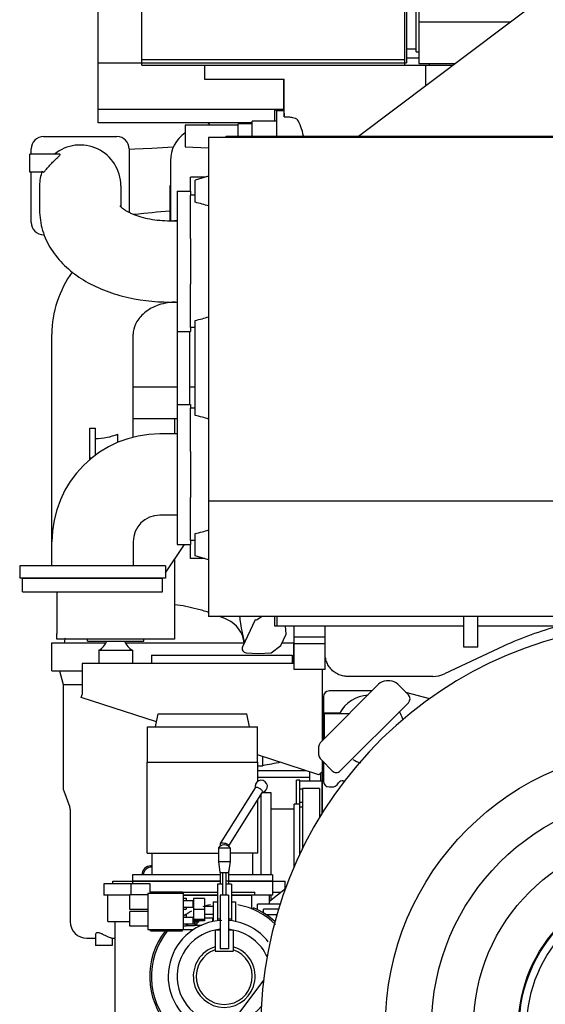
# Model space of a CAD drawing. Header units: millimetres. Extents: x 0 to 1189, y 0 to 841.
# Tile 27 of 85: x 303 to 349, y 602 to 690. Entities that reach past the tile are written whole.
import ezdxf

# ---------------------------------------------------------------- set-up
doc = ezdxf.new("R2010")
doc.units = ezdxf.units.MM
doc.header["$LTSCALE"] = 65.395
for name, color, linetype in [('0006_994800_79_SIMPLE1_X_PBL623', 7, 'CONTINUOUS'), ('0006_994800_80_SIMPLE1_X_PBL622', 7, 'CONTINUOUS'), ('1907_040000_TLKS_KS_V_ABL598', 7, 'CONTINUOUS'), ('1907_041000_TLKS_KS_V_ABL599', 7, 'CONTINUOUS'), ('1907_042000_TLKS_KS_TL_V_ABL630', 7, 'CONTINUOUS'), ('1907_060000_TLKS_KGS_V_ABL606', 7, 'CONTINUOUS'), ('1907_061000_TLKS_KGS_V_ABL607', 7, 'CONTINUOUS'), ('1907_723600_05_SIMPLE1_T1_X_PBL632', 7, 'CONTINUOUS'), ('1907_723600_05_SIMPLE1_X_ABL631', 7, 'CONTINUOUS'), ('1907_724700_06_SIMPLE1_A_ABL635', 7, 'CONTINUOUS'), ('1907_724700_06_SIMPLE1_T1_A_PBL636', 7, 'CONTINUOUS'), ('1907_725700_01_SIMPLE1_T1_X_PBL646', 7, 'CONTINUOUS'), ('1907_725700_01_SIMPLE1_X_ABL645', 7, 'CONTINUOUS'), ('1907_728000_24_SIMPLE1_T1_X_PBL634', 7, 'CONTINUOUS'), ('1907_728000_24_SIMPLE1_X_ABL633', 7, 'CONTINUOUS'), ('1907_731000_02_SIMPLE1_D_ABL699', 7, 'CONTINUOUS'), ('1907_731000_02_SIMPLE1_T1_D_PBL700', 7, 'CONTINUOUS'), ('1907_733000_06_SIMPLE1_A_ABL602', 7, 'CONTINUOUS'), ('1907_733000_06_SIMPLE1_T1_A_PBL610', 7, 'CONTINUOUS'), ('1907_733000_06_SIMPLE1_T2_A_PBL629', 7, 'CONTINUOUS'), ('1907_733000_06_SIMPLE1_T3_A_PBL628', 7, 'CONTINUOUS'), ('1907_733000_06_SIMPLE1_T4_A_PBL603', 7, 'CONTINUOUS'), ('1907_734000_04_SIMPLE1_C_ABL600', 7, 'CONTINUOUS'), ('1907_734000_04_SIMPLE1_T1_C_PBL601', 7, 'CONTINUOUS'), ('1907_765000_04_SIMPLE1_A_ABL614', 7, 'CONTINUOUS'), ('1907_765000_04_SIMPLE1_T1_A_PBL615', 7, 'CONTINUOUS'), ('1907_833000_34_SIMPLE1_D#AF0_ABL617', 7, 'CONTINUOUS'), ('1907_833000_34_SIMPLE1_T1_D_PBL618', 7, 'CONTINUOUS'), ('1907_833000_34_SIMPLE1_T2_D_PBL620', 7, 'CONTINUOUS'), ('1907_833000_34_SIMPLE1_T3_D_PBL702', 7, 'CONTINUOUS'), ('1907_833000_34_SIMPLE1_T4_D_PBL619', 7, 'CONTINUOUS'), ('1907_884500_18_SIMPLE1_A#AF0_ABL621', 7, 'CONTINUOUS'), ('1907_884500_18_SIMPLE1_T1_A_PBL624', 7, 'CONTINUOUS'), ('1907_884500_18_SIMPLE1_T2_A_PBL653', 7, 'CONTINUOUS'), ('1947_000000_TLKS_MARKETING_ABL589', 7, 'CONTINUOUS'), ('1947_030000_TLKS_V_ABL590', 7, 'CONTINUOUS'), ('1947_100000_TLKS_V_ABL591', 7, 'CONTINUOUS'), ('1947_111000_11_SIMPLE1_C_ABL596', 7, 'CONTINUOUS'), ('1947_111000_11_SIMPLE1_T1_C_PBL597', 7, 'CONTINUOUS'), ('1947_111200_08_SIMPLE1_A_ABL604', 7, 'CONTINUOUS'), ('1947_111200_08_SIMPLE1_T6_A_PBL640', 7, 'CONTINUOUS'), ('1947_700000_TLKS_V_ABL625', 7, 'CONTINUOUS'), ('1947_722000_11_SIMPLE1_A_ABL626', 7, 'CONTINUOUS'), ('1947_722000_11_SIMPLE1_T1_A_PBL627', 7, 'CONTINUOUS'), ('1947_800000_TLKS_V_ABL616', 7, 'CONTINUOUS'), ('right_11_VBL588', 7, 'CONTINUOUS')]:
    doc.layers.add(name, color=color, linetype=linetype)

# ---------------------------------------------------------------- blocks, each defined once
blk = doc.blocks.new('1947_111000_11_SIMPLE1_T1_C_PBL597', base_point=(360, 619.625))
at = {"layer": '1947_111000_11_SIMPLE1_T1_C_PBL597', "color": 7, "linetype": 'Continuous'}
for p, q in [((329.5, 631.875), (329.5, 625.535)), ((334.518, 630.553), (329.447, 625.482)), ((335.528, 630.846), (335.225, 630.846)), ((337.18, 629.608), (336.235, 630.553)), ((329.6, 629.45), (329.6, 625.635)), ((333.915, 629.95), (330.1, 629.95)), ((339.081, 629.247), (336.963, 629.826)), ((331.099, 622.82), (337.18, 628.901)), ((329.7, 625.735), (329.7, 628)), ((329.7, 628), (331.066, 628)), ((329.7, 627.926), (331.892, 627.926)), ((329.154, 624.775), (329.154, 624.472)), ((329.447, 623.765), (330.392, 622.82)), ((329.5, 623.712), (329.5, 619.069)), ((329.6, 623.612), (329.6, 621.9)), ((330.82, 621.592), (330.95, 621.758)), ((331.344, 621.95), (331.517, 621.95)), ((330.1, 621.4), (330.426, 621.4))]:
    blk.add_line(p, q, dxfattribs=at)
for centre, radius, start, end in [((335.225, 629.846), 1, 90, 135), ((335.528, 629.846), 1, 45, 90), ((330.1, 629.45), 0.5, 90, 180), ((333.75, 626.5), 3.075, 93.07055, 152.36394), ((336.826, 629.255), 0.5, 315, 45), ((333.75, 626.5), 3.075, 17.76724, 31.4401), ((330.154, 624.775), 1, 135, 180), ((330.154, 624.472), 1, 180, 225), ((333.75, 626.5), 3.075, 240.36956, 254.10848), ((330.745, 623.174), 0.5, 225, 315), ((330.1, 621.9), 0.5, 180, 270), ((330.426, 621.9), 0.5, 270, 322), ((331.344, 621.45), 0.5, 90, 142)]:
    blk.add_arc(centre, radius, start, end, dxfattribs=at)
blk = doc.blocks.new('1947_111000_11_SIMPLE1_C_ABL596', base_point=(360, 619.625))
at = {"layer": '1947_111000_11_SIMPLE1_T1_C_PBL597'}
blk.add_blockref('1947_111000_11_SIMPLE1_T1_C_PBL597', (360, 619.625), dxfattribs=at)
blk = doc.blocks.new('1947_111200_08_SIMPLE1_T6_A_PBL640', base_point=(326.75, 616.644))
at = {"layer": '1947_111200_08_SIMPLE1_T6_A_PBL640', "color": 7, "linetype": 'Continuous'}
for p, q in [((327.2, 619.85), (327.2, 622)), ((327.5, 622), (327.2, 622)), ((327.5, 621.184), (327.5, 622)), ((329.45, 621.9), (327.5, 621.9)), ((329.45, 621.9), (329.45, 618.994)), ((324.05, 613.55), (324.05, 620.724)), ((324.925, 620.875), (324.145, 620.875)), ((324.925, 613.55), (324.925, 620.875)), ((326.99, 619.4), (324.925, 619.4)), ((324.925, 611.288), (324.925, 611.75))]:
    blk.add_line(p, q, dxfattribs=at)
blk = doc.blocks.new('1947_111200_08_SIMPLE1_A_ABL604', base_point=(367.775, 627.812))
at = {"layer": '1947_111200_08_SIMPLE1_T6_A_PBL640'}
blk.add_blockref('1947_111200_08_SIMPLE1_T6_A_PBL640', (326.75, 616.644), dxfattribs=at)
blk = doc.blocks.new('1947_100000_TLKS_V_ABL591', base_point=(360, 608.3375))
at = {"layer": '1947_111000_11_SIMPLE1_C_ABL596'}
blk.add_blockref('1947_111000_11_SIMPLE1_C_ABL596', (360, 619.625), dxfattribs=at)
at = {"layer": '1947_111200_08_SIMPLE1_A_ABL604'}
blk.add_blockref('1947_111200_08_SIMPLE1_A_ABL604', (367.775, 627.8125), dxfattribs=at)
blk = doc.blocks.new('1907_833000_34_SIMPLE1_T1_D_PBL618', base_point=(310.125, 652.756))
at = {"layer": '1907_833000_34_SIMPLE1_T1_D_PBL618', "color": 7, "linetype": 'Continuous'}
for p, q in [((316.55, 671.887), (316.255, 671.875)), ((316.403, 664.625), (316.295, 664.621)), ((316.55, 662), (316.55, 643)), ((317.65, 662), (317.65, 655.5)), ((305.375, 641.1), (305.375, 661.755)), ((312.625, 652.566), (312.625, 661.755)), ((316.55, 655.5), (317.75, 655.5)), ((317.75, 655.5), (317.75, 655.15)), ((308.75, 650.569), (308.75, 653.383)), ((309.25, 650.962), (309.25, 653.383)), ((311.25, 652.111), (311.25, 652.839)), ((316.55, 652.875), (315, 652.875)), ((308.75, 650.73), (308.95, 650.73)), ((317.75, 651.312), (317.75, 647.188)), ((316.55, 645.625), (315, 645.625)), ((312.625, 643.25), (312.625, 641.1)), ((315.5, 640.469), (317.212, 643)), ((316.55, 643), (317.75, 643)), ((317.75, 643.35), (317.75, 643)), ((302.5, 641.1), (302.5, 640.001)), ((315.5, 641.1), (302.5, 641.1)), ((315.5, 641.1), (315.5, 640.001)), ((315.5, 640.001), (302.5, 640.001))]:
    blk.add_line(p, q, dxfattribs=at)
for centre, radius, start, end in [((309, 660.616), 7.238, 268.02131, 270.00081), ((309, 660.616), 7.238, 269.99919, 271.97869), ((315, 643.25), 9.625, 90, 180), ((315, 643.25), 2.375, 90, 180)]:
    blk.add_arc(centre, radius, start, end, dxfattribs=at)
for points, knots in [([(307.187, 667.3), (306.611, 666.498), (305.694, 664.716), (305.375, 662.735), (305.375, 661.755)], [0, 0, 0, 0, 0.501983, 1, 1, 1, 1]), ([(316.295, 664.621), (315.759, 664.599), (314.746, 664.395), (313.525, 663.675), (312.79, 662.744), (312.625, 662.057), (312.625, 661.755)], [0, 0, 0, 0, 0.317311, 0.597586, 0.821077, 1, 1, 1, 1]), ([(309.25, 652.452), (309.605, 652.464), (310.285, 652.537), (310.947, 652.719), (311.25, 652.839)], [0, 0, 0, 0, 0.52102, 1, 1, 1, 1])]:
    blk.add_open_spline(points, degree=3, knots=knots, dxfattribs=at)
blk = doc.blocks.new('1907_833000_34_SIMPLE1_T4_D_PBL619', base_point=(309, 639.4))
at = {"layer": '1907_833000_34_SIMPLE1_T4_D_PBL619', "color": 7, "linetype": 'Continuous'}
for p, q in [((302.75, 638.8), (302.75, 640)), ((302.75, 640), (315.25, 640)), ((315.25, 638.8), (315.25, 640)), ((302.75, 638.8), (315.25, 638.8))]:
    blk.add_line(p, q, dxfattribs=at)
blk = doc.blocks.new('1907_833000_34_SIMPLE1_T2_D_PBL620', base_point=(310.575, 670.848))
at = {"layer": '1907_833000_34_SIMPLE1_T2_D_PBL620', "color": 7, "linetype": 'Continuous'}
for p, q in [((304.625, 679.375), (311.175, 679.375)), ((303.4, 676.2), (303.4, 677.8)), ((306.06, 677.8), (303.4, 677.8)), ((303.525, 677.8), (303.525, 678.275)), ((312.275, 678.275), (312.275, 672.617)), ((316.205, 678.422), (314.281, 678.318)), ((315.95, 677.225), (315.95, 672.1)), ((304.636, 676.2), (303.4, 676.2)), ((303.525, 671.725), (303.525, 676.2)), ((304.275, 675), (304.275, 672.839)), ((311.525, 675), (311.525, 673.119)), ((315.9, 675), (315.9, 671.875)), ((315.95, 675), (315.9, 675)), ((316.55, 674.5), (316.55, 662)), ((316.55, 674.5), (317.75, 674.5)), ((317.75, 674.5), (317.75, 674.15)), ((314.698, 672.655), (315.9, 672.769)), ((315.95, 673.25), (315.9, 673.25)), ((315.9, 671.875), (316.55, 671.875)), ((304.685, 670.625), (304.625, 670.625)), ((317.75, 670.277), (317.75, 666.223)), ((315.9, 664.625), (316.55, 664.625)), ((316.55, 662), (317.75, 662)), ((317.75, 662.35), (317.75, 662))]:
    blk.add_line(p, q, dxfattribs=at)
for points in [[(314.281, 678.318), (313.515, 678.279), (312.779, 678.245), (312.275, 678.223)], [(312.656, 672.449), (312.865, 672.471), (313.568, 672.544), (314.32, 672.618), (314.698, 672.655)]]:
    blk.add_lwpolyline(points, dxfattribs=at)
for centre, radius, start, end in [((318.95, 677.225), 3, 124.52178, 180), ((304.625, 678.275), 1.1, 90, 180), ((307.9, 675), 3.625, 0, 129.38163), ((311.175, 678.275), 1.1, 0, 90), ((307.9, 675), 3.625, 159.1027, 180), ((304.625, 671.725), 1.1, 180, 270), ((316.55, 672.1), 0.6, 180, 200.83327)]:
    blk.add_arc(centre, radius, start, end, dxfattribs=at)
for points, knots in [([(304.636, 676.2), (304.65, 676.2), (304.684, 676.232), (304.738, 676.288), (304.813, 676.379), (304.903, 676.49), (305.008, 676.616), (305.124, 676.749), (305.247, 676.885), (305.375, 677.02), (305.506, 677.153), (305.637, 677.281), (305.765, 677.403), (305.887, 677.516), (305.992, 677.618), (306.064, 677.695), (306.098, 677.747), (306.107, 677.778), (306.088, 677.8), (306.07, 677.8), (306.06, 677.8)], [0, 0, 0, 0, 0.018865, 0.056283, 0.110002, 0.176215, 0.251112, 0.331499, 0.414928, 0.499581, 0.584065, 0.667187, 0.747683, 0.823782, 0.892293, 0.946676, 0.965346, 0.97741, 0.986767, 1, 1, 1, 1]), ([(304.275, 672.839), (304.275, 672.223), (304.461, 670.984), (305.253, 669.287), (306.457, 667.837), (307.976, 666.661), (309.735, 665.753), (312.359, 664.877), (314.479, 664.625), (315.9, 664.625)], [0, 0, 0, 0, 0.117481, 0.234867, 0.352999, 0.47369, 0.598744, 0.728898, 1, 1, 1, 1]), ([(311.445, 673.209), (311.444, 673.21), (311.443, 673.212), (311.445, 673.208), (311.457, 673.192), (311.495, 673.147), (311.569, 673.073), (311.689, 672.972), (311.855, 672.853), (312.067, 672.723), (312.324, 672.589), (312.621, 672.457), (312.954, 672.331), (313.452, 672.174), (314.133, 672.017), (314.999, 671.901), (315.597, 671.875), (315.9, 671.875)], [0, 0, 0, 0, 0.000524, 0.000577, 0.002491, 0.013987, 0.036179, 0.069108, 0.112306, 0.164965, 0.226099, 0.294672, 0.369664, 0.450108, 0.623741, 0.80903, 1, 1, 1, 1])]:
    blk.add_open_spline(points, degree=3, knots=knots, dxfattribs=at)
blk = doc.blocks.new('1907_833000_34_SIMPLE1_T3_D_PBL702', base_point=(322.334, 635.423))
at = {"layer": '1907_833000_34_SIMPLE1_T3_D_PBL702', "color": 7, "linetype": 'Continuous'}
for p, q in [((322.552, 634.253), (322.553, 634.249)), ((322.553, 634.249), (322.553, 634.248))]:
    blk.add_line(p, q, dxfattribs=at)
blk.add_open_spline([(322.115, 636.598), (322.14, 636.39), (322.246, 635.601), (322.399, 634.818), (322.552, 634.253)], degree=3, knots=[0, 0, 0, 0, 0.263952, 1, 1, 1, 1], dxfattribs=at)
blk = doc.blocks.new('1907_833000_34_SIMPLE1_D#AF0_ABL617', base_point=(312.527, 656.661))
at = {"layer": '1907_833000_34_SIMPLE1_T1_D_PBL618'}
blk.add_blockref('1907_833000_34_SIMPLE1_T1_D_PBL618', (310.125, 652.756), dxfattribs=at)
at = {"layer": '1907_833000_34_SIMPLE1_T2_D_PBL620'}
blk.add_blockref('1907_833000_34_SIMPLE1_T2_D_PBL620', (310.575, 670.848), dxfattribs=at)
at = {"layer": '1907_833000_34_SIMPLE1_T3_D_PBL702'}
blk.add_blockref('1907_833000_34_SIMPLE1_T3_D_PBL702', (322.334, 635.423), dxfattribs=at)
at = {"layer": '1907_833000_34_SIMPLE1_T4_D_PBL619'}
blk.add_blockref('1907_833000_34_SIMPLE1_T4_D_PBL619', (309, 639.4), dxfattribs=at)
blk = doc.blocks.new('0006_994800_80_SIMPLE1_X_PBL622', base_point=(305.814, 635.073))
at = {"layer": '0006_994800_80_SIMPLE1_X_PBL622', "color": 7, "linetype": 'Continuous'}
for p in [(305.814, 635.07), (305.815, 635.075)]:
    blk.add_line(p, (305.814, 635.075), dxfattribs=at)
blk = doc.blocks.new('0006_994800_79_SIMPLE1_X_PBL623', base_point=(311.064, 644.401))
at = {"layer": '0006_994800_79_SIMPLE1_X_PBL623', "color": 7, "linetype": 'Continuous'}
for p, q in [((316.315, 654.232), (316.315, 652.875)), ((316.315, 641.674), (316.315, 634.57)), ((305.815, 640.001), (305.815, 640)), ((305.815, 638.8), (305.815, 635.07)), ((305.814, 634.57), (305.814, 635.07)), ((305.815, 635.07), (305.814, 635.07)), ((316.315, 634.57), (305.814, 634.57))]:
    blk.add_line(p, q, dxfattribs=at)
blk = doc.blocks.new('1907_884500_18_SIMPLE1_T1_A_PBL624', base_point=(318.741, 628.687))
at = {"layer": '1907_884500_18_SIMPLE1_T1_A_PBL624', "color": 7, "linetype": 'Continuous'}
for p, q in [((308.565, 634.395), (308.565, 634.57)), ((308.565, 634.395), (313.565, 634.395)), ((313.565, 634.395), (313.565, 634.57)), ((309.565, 633.576), (309.565, 632.395)), ((309.565, 633.576), (312.565, 633.576)), ((312.565, 633.576), (312.565, 632.395)), ((308.065, 632.395), (308.065, 629.627)), ((327, 632.395), (308.065, 632.395)), ((307.982, 629.373), (308.065, 629.627)), ((314.695, 627.192), (307.982, 629.373)), ((329.2, 622.479), (323.711, 624.263)), ((329.5, 622.697), (329.2, 622.479))]:
    blk.add_line(p, q, dxfattribs=at)
for centre, start, end in [((308.85, 634.895), 298.43394, 340.52927), ((313.279, 634.895), 199.47073, 241.56606)]:
    blk.add_arc(centre, 1.5, start, end, dxfattribs=at)
blk = doc.blocks.new('1907_884500_18_SIMPLE1_T2_A_PBL653', base_point=(315.3875, 655.64117))
at = {"layer": '1907_884500_18_SIMPLE1_T2_A_PBL653', "color": 7, "linetype": 'Continuous'}
for p, q in [((316.55, 657.05), (312.625, 657.05)), ((318.15, 657.05), (317.65, 657.05)), ((312.625, 654.23235), (316.55, 654.23235))]:
    blk.add_line(p, q, dxfattribs=at)
blk = doc.blocks.new('1907_884500_18_SIMPLE1_A#AF0_ABL621', base_point=(317.657, 639.765))
at = {"layer": '0006_994800_79_SIMPLE1_X_PBL623'}
blk.add_blockref('0006_994800_79_SIMPLE1_X_PBL623', (311.064, 644.401), dxfattribs=at)
at = {"layer": '0006_994800_80_SIMPLE1_X_PBL622'}
blk.add_blockref('0006_994800_80_SIMPLE1_X_PBL622', (305.814, 635.073), dxfattribs=at)
at = {"layer": '1907_884500_18_SIMPLE1_T1_A_PBL624'}
blk.add_blockref('1907_884500_18_SIMPLE1_T1_A_PBL624', (318.741, 628.687), dxfattribs=at)
at = {"layer": '1907_884500_18_SIMPLE1_T2_A_PBL653'}
blk.add_blockref('1907_884500_18_SIMPLE1_T2_A_PBL653', (315.387, 655.641), dxfattribs=at)
blk = doc.blocks.new('1947_800000_TLKS_V_ABL616', base_point=(316, 651.088))
at = {"layer": '1907_833000_34_SIMPLE1_D#AF0_ABL617'}
blk.add_blockref('1907_833000_34_SIMPLE1_D#AF0_ABL617', (312.527, 656.661), dxfattribs=at)
at = {"layer": '1907_884500_18_SIMPLE1_A#AF0_ABL621'}
blk.add_blockref('1907_884500_18_SIMPLE1_A#AF0_ABL621', (317.657, 639.765), dxfattribs=at)
blk = doc.blocks.new('1947_722000_11_SIMPLE1_T1_A_PBL627', base_point=(324.271, 701.133))
at = {"layer": '1947_722000_11_SIMPLE1_T1_A_PBL627', "color": 7, "linetype": 'Continuous'}
for p, q in [((309.495, 680.59), (309.495, 721.865)), ((309.495, 721.865), (333.803, 721.865)), ((316.196, 721.865), (316.196, 695.237)), ((309.607, 715.059), (310.382, 715.059)), ((310.433, 694.245), (310.433, 715.009)), ((310.433, 714.017), (316.196, 714.017)), ((316.196, 713.985), (334.873, 713.985)), ((310.433, 695.237), (316.196, 695.237)), ((316.196, 695.27), (337.873, 695.27)), ((309.607, 694.195), (310.382, 694.195)), ((309.495, 691.95), (337.873, 691.95)), ((337.021, 691.94), (309.495, 691.94)), ((337.021, 691.94), (337.021, 685.94)), ((337.021, 691.879), (337.873, 691.879)), ((313.396, 691.69), (309.495, 691.69)), ((313.396, 685.74), (313.396, 691.69)), ((336.871, 685.75), (336.871, 691.69)), ((337.021, 691.69), (336.871, 691.69)), ((337.021, 687.215), (337.873, 687.215)), ((337.021, 687.189), (337.873, 687.189)), ((309.495, 685.94), (337.021, 685.94)), ((313.396, 686.24), (336.871, 686.24)), ((313.396, 685.74), (319, 685.74)), ((337.021, 686.39), (338.123, 686.39)), ((339.046, 685.9), (339.046, 685.75)), ((326.055, 681.797), (309.495, 681.797)), ((323.25, 680.59), (309.495, 680.59)), ((319.482, 680.4), (319.322, 680.59))]:
    blk.add_line(p, q, dxfattribs=at)
for centre, radius, start, end in [((309.607, 694.083), 0.112, 89.99993, 180.00007), ((310.382, 694.245), 0.05, 269.99989, 0.00011)]:
    blk.add_arc(centre, radius, start, end, dxfattribs=at)
for centre, major_axis, start_param, end_param in [((309.607, 715.171), (0, 0.113), 1.570796, 3.141593), ((310.382, 715.009), (0, 0.05), -1.570796, 0)]:
    blk.add_ellipse(centre, major_axis=major_axis, ratio=0.99993, start_param=start_param, end_param=end_param, dxfattribs=at)
blk = doc.blocks.new('1947_722000_11_SIMPLE1_A_ABL626', base_point=(324.271, 701.133))
at = {"layer": '1947_722000_11_SIMPLE1_T1_A_PBL627'}
blk.add_blockref('1947_722000_11_SIMPLE1_T1_A_PBL627', (324.271, 701.133), dxfattribs=at)
blk = doc.blocks.new('1947_700000_TLKS_V_ABL625', base_point=(324.271, 701.133))
at = {"layer": '1947_722000_11_SIMPLE1_A_ABL626'}
blk.add_blockref('1947_722000_11_SIMPLE1_A_ABL626', (324.271, 701.133), dxfattribs=at)
blk = doc.blocks.new('1947_030000_TLKS_V_ABL590', base_point=(358, 608.337))
at = {"layer": '1947_100000_TLKS_V_ABL591'}
blk.add_blockref('1947_100000_TLKS_V_ABL591', (360, 608.337), dxfattribs=at)
at = {"layer": '1947_700000_TLKS_V_ABL625'}
blk.add_blockref('1947_700000_TLKS_V_ABL625', (324.271, 701.133), dxfattribs=at)
at = {"layer": '1947_800000_TLKS_V_ABL616'}
blk.add_blockref('1947_800000_TLKS_V_ABL616', (316, 651.088), dxfattribs=at)
blk = doc.blocks.new('1907_734000_04_SIMPLE1_T1_C_PBL601', base_point=(360, 592.713))
at = {"layer": '1907_734000_04_SIMPLE1_T1_C_PBL601', "color": 7, "linetype": 'Continuous'}
for p, q in [((332.635, 576.674), (331.711, 574)), ((388.289, 574), (387.365, 576.674)), ((331.711, 574), (331.193, 572.5)), ((335.146, 574), (331.711, 574)), ((388.289, 574), (384.854, 574)), ((388.807, 572.5), (388.289, 574)), ((331.193, 572.5), (336.818, 572.5)), ((383.182, 572.5), (388.807, 572.5))]:
    blk.add_line(p, q, dxfattribs=at)
for radius in [12.926, 12.25]:
    blk.add_circle((360, 600), radius, dxfattribs=at)
for start, end in [(83.99375, 96.00625), (177.42235, 276.00625), (357.42235, 2.57765)]:
    blk.add_arc((360, 600), 12.993, start, end, dxfattribs=at)
blk = doc.blocks.new('1907_734000_04_SIMPLE1_C_ABL600', base_point=(360, 592.713))
at = {"layer": '1907_734000_04_SIMPLE1_T1_C_PBL601'}
blk.add_blockref('1907_734000_04_SIMPLE1_T1_C_PBL601', (360, 592.713), dxfattribs=at)
blk = doc.blocks.new('1907_733000_06_SIMPLE1_T4_A_PBL603', base_point=(314.5, 595.883))
at = {"layer": '1907_733000_06_SIMPLE1_T4_A_PBL603', "color": 7, "linetype": 'Continuous'}
for p, q in [((313.375, 597.945), (313.375, 597.938)), ((315.625, 597.938), (313.375, 597.938)), ((313.375, 597.938), (313.45, 597.658)), ((315.625, 597.938), (315.55, 597.658)), ((315.625, 597.945), (315.625, 597.938)), ((315.55, 597.658), (313.45, 597.658)), ((313.45, 597.658), (313.45, 596.337)), ((315.55, 597.658), (315.55, 596.337)), ((315.75, 596.337), (313.25, 596.337)), ((313.25, 596.337), (313.25, 596.048)), ((315.75, 596.337), (315.75, 596.048)), ((312.059, 595.243), (311.757, 595.155)), ((313.079, 595.767), (312.059, 595.243)), ((316.941, 595.243), (312.059, 595.243)), ((313.25, 596.048), (313.079, 595.767)), ((315.921, 595.767), (313.079, 595.767)), ((315.75, 596.048), (313.25, 596.048)), ((315.75, 596.048), (315.921, 595.767)), ((315.921, 595.767), (316.941, 595.243)), ((317.243, 595.155), (316.941, 595.243)), ((318.85, 595.155), (310.15, 595.155)), ((318.85, 593.82), (310.15, 593.82))]:
    blk.add_line(p, q, dxfattribs=at)
for centre, start, end in [((310.15, 594.487), 90, 270), ((318.85, 594.487), 270, 90)]:
    blk.add_arc(centre, 0.667, start, end, dxfattribs=at)
blk = doc.blocks.new('1907_733000_06_SIMPLE1_T1_A_PBL610', base_point=(319.795, 609.597))
at = {"layer": '1907_733000_06_SIMPLE1_T1_A_PBL610', "color": 7, "linetype": 'Continuous'}
for p, q in [((327.74, 621.184), (327.49, 621.184)), ((327.49, 615.382), (327.49, 621.184)), ((329.24, 621.25), (327.74, 621.25)), ((327.74, 621.25), (327.74, 615.884)), ((329.24, 621.25), (329.24, 618.638)), ((327.49, 619.85), (326.99, 619.85)), ((326.99, 614.261), (326.99, 619.85)), ((327.74, 620), (327.49, 620)), ((327.74, 619.6), (327.49, 619.6)), ((326.208, 612.296), (324.787, 611.18)), ((310.35, 609.4), (310.35, 611.75)), ((317.088, 611.75), (320.15, 611.75)), ((321.4, 611.75), (323.223, 611.75)), ((323.223, 610.494), (323.223, 611.75)), ((324.787, 610.93), (324.787, 611.18)), ((324.8, 611.19), (324.8, 611.75)), ((323.352, 610.436), (323.352, 610.62)), ((325.726, 610.93), (323.728, 610.93)), ((323.728, 610.446), (323.728, 610.93)), ((325.602, 610.5), (324.24, 610.5)), ((324.24, 610.161), (324.24, 610.5)), ((310.35, 609.4), (312.318, 609.4)), ((311, 609.4), (311, 598.07)), ((325.46, 610), (324.488, 610)), ((319.054, 598.07), (311, 598.07)), ((311.05, 598.07), (311.05, 597.945)), ((317.95, 597.945), (311.05, 597.945)), ((317.95, 598.07), (317.95, 597.945)), ((324.084, 598.07), (322.446, 598.07))]:
    blk.add_line(p, q, dxfattribs=at)
for start, end in [(47.05348, 66.96273), (142.1894, 299.89272)]:
    blk.add_arc((320.75, 604.5), 6.65, start, end, dxfattribs=at)
blk = doc.blocks.new('1907_733000_06_SIMPLE1_T3_A_PBL628', base_point=(318.103, 619.837))
at = {"layer": '1907_733000_06_SIMPLE1_T3_A_PBL628', "color": 7, "linetype": 'Continuous'}
for p, q in [((314.603, 626.756), (314.85, 627.925)), ((314.85, 627.925), (322.77, 627.925)), ((323.017, 626.756), (322.77, 627.925)), ((313.909, 623.594), (313.909, 626.756)), ((313.909, 626.756), (323.711, 626.756)), ((323.711, 623.594), (323.711, 626.756)), ((313.86, 615.5), (313.86, 623.594)), ((313.86, 623.594), (323.76, 623.594)), ((323.76, 621.894), (323.76, 623.594)), ((323.76, 615.5), (323.76, 620.264)), ((313.86, 615.5), (320.225, 615.5)), ((314.31, 613.55), (314.31, 615.5)), ((323.76, 615.5), (321.275, 615.5)), ((323.31, 613.55), (323.31, 615.5)), ((310.81, 612.75), (310.81, 613)), ((310.81, 613), (320.405, 613)), ((312.56, 613), (312.56, 612.75)), ((312.572, 613.55), (312.572, 613.02)), ((320.405, 613.55), (312.572, 613.55)), ((312.572, 613.02), (320.405, 613.02)), ((312.605, 613.02), (312.605, 613)), ((320.9, 613.02), (325.047, 613.02)), ((325.047, 613.55), (321.155, 613.55)), ((321.155, 613), (326.195, 613)), ((325.015, 613.02), (325.015, 613)), ((325.047, 613.55), (325.047, 613.02)), ((325.06, 613), (325.06, 611.75)), ((326.195, 612.286), (326.195, 613)), ((310.01, 612.75), (310.01, 611.75)), ((314.137, 612.75), (310.01, 612.75)), ((312.449, 611.781), (312.449, 612.75)), ((314.137, 612), (314.137, 612.75)), ((317.018, 612), (320.15, 612)), ((321.4, 612), (323.483, 612)), ((323.483, 611.75), (323.483, 612)), ((325.06, 612), (325.831, 612)), ((312.318, 611.75), (310.01, 611.75)), ((320.15, 611.75), (317.088, 611.75)), ((325.06, 611.75), (321.4, 611.75))]:
    blk.add_line(p, q, dxfattribs=at)
blk = doc.blocks.new('1907_733000_06_SIMPLE1_T2_A_PBL629', base_point=(319.784, 610.216))
at = {"layer": '1907_733000_06_SIMPLE1_T2_A_PBL629', "color": 7, "linetype": 'Continuous'}
for p, q in [((320.414, 616.361), (323.543, 621.326)), ((321.155, 616.13), (324.177, 620.926)), ((324.177, 620.926), (324.185, 620.954)), ((320.405, 616.331), (320.414, 616.361)), ((320.405, 616.132), (320.405, 616.331)), ((320.225, 615.953), (320.225, 614.747)), ((320.225, 615.953), (321.275, 615.953)), ((320.776, 616.227), (320.724, 616.227)), ((321.155, 616.085), (321.155, 616.147)), ((321.275, 615.953), (321.275, 614.747)), ((320.225, 614.747), (321.275, 614.747)), ((320.225, 614.747), (320.371, 613.75)), ((321.275, 614.747), (321.129, 613.75)), ((320.371, 613.75), (321.129, 613.75)), ((320.405, 612.715), (320.405, 613.75)), ((320.6, 613.75), (320.6, 611.75)), ((320.9, 613.75), (320.9, 611.75)), ((321.155, 612.715), (321.155, 613.927)), ((313.929, 611.93), (313.929, 608.68)), ((313.929, 611.93), (317.088, 611.93)), ((314.172, 611.93), (314.172, 612.03)), ((314.172, 612.03), (317.018, 612.03)), ((317.018, 611.93), (317.018, 612.03)), ((317.088, 611.93), (317.088, 608.68)), ((320.15, 612.715), (320.15, 609.464)), ((320.6, 612.715), (320.15, 612.715)), ((321.4, 612.715), (320.9, 612.715)), ((321.4, 612.715), (321.4, 609.458)), ((312.318, 610.479), (312.318, 611.781)), ((313.929, 611.781), (312.318, 611.781)), ((317.088, 611.483), (317.338, 611.483)), ((317.088, 611.28), (318, 611.28)), ((317.338, 611.483), (317.338, 611.28)), ((317.951, 611.28), (317.951, 610.68)), ((319, 611.455), (318, 611.455)), ((318, 611.455), (318, 609.448)), ((319, 611.455), (319, 609.448)), ((319.75, 611.15), (320.15, 611.15)), ((319.75, 611.15), (319.75, 609.399)), ((320.375, 611.75), (320.375, 606.971)), ((321.125, 611.75), (320.375, 611.75)), ((321.125, 611.75), (321.125, 606.971)), ((321.4, 611.15), (321.75, 611.15)), ((321.75, 611.15), (321.75, 609.399)), ((313.929, 610.479), (312.318, 610.479)), ((313.929, 610.281), (312.318, 610.281)), ((312.318, 608.979), (312.318, 610.281)), ((317.088, 610.68), (318, 610.68)), ((317.088, 610.504), (317.338, 610.504)), ((317.338, 610.68), (317.338, 610.504)), ((319, 610.469), (318, 610.469)), ((319, 610.75), (319.75, 610.75)), ((317.088, 609.984), (317.338, 609.984)), ((317.088, 609.78), (318, 609.78)), ((317.338, 609.984), (317.338, 609.78)), ((317.951, 609.78), (317.951, 609.18)), ((319, 609.573), (318, 609.573)), ((319, 609.448), (318, 609.448)), ((318.042, 609.33), (318.042, 609.448)), ((318.475, 609.33), (318.042, 609.33)), ((318.103, 609.33), (318.103, 609.18)), ((318.348, 609.18), (318.348, 609.33)), ((318.475, 609.33), (318.475, 609.448)), ((319, 610.05), (319.75, 610.05)), ((319, 609.73), (319.741, 609.73)), ((319.741, 609.397), (319.741, 609.73)), ((320.375, 609.589), (320.15, 609.589)), ((321.4, 609.589), (321.125, 609.589)), ((313.929, 608.979), (312.318, 608.979)), ((313.929, 608.68), (318.006, 608.68)), ((314.172, 608.57), (314.172, 608.68)), ((314.172, 608.57), (317.018, 608.57)), ((317.018, 608.57), (317.018, 608.68)), ((317.088, 609.18), (318.348, 609.18)), ((317.088, 609.004), (317.338, 609.004)), ((317.338, 609.18), (317.338, 609.004)), ((317.338, 609.03), (318.092, 609.03)), ((317.493, 609.03), (317.493, 609.18)), ((318.092, 609.08), (318.744, 609.08)), ((318.092, 609.08), (318.092, 609.03)), ((319.95, 608.644), (320.375, 608.644)), ((319.95, 608.644), (319.95, 606.744)), ((321.125, 608.644), (321.55, 608.644)), ((321.55, 608.644), (321.55, 606.744)), ((319.95, 606.744), (321.55, 606.744)), ((321.125, 606.971), (320.375, 606.971)), ((324.277, 604.195), (320.739, 599.5))]:
    blk.add_line(p, q, dxfattribs=at)
for centre, radius, start, end in [((324.058, 621.44), 0.545, 281.55736, 179.99999), ((324.06, 621.44), 0.547, 180.02708, 194.209), ((320.724, 615.635), 0.592, 90, 147.45861), ((320.776, 615.635), 0.592, 32.54139, 90), ((320.75, 604.5), 6.5, 116.64755, 123.58758), ((320.75, 604.5), 6.5, 100.79769, 107.1185), ((320.75, 604.5), 6.5, 45.20996, 79.20231), ((320.75, 604.5), 5, 92.44513, 311.29714), ((320.75, 604.5), 5, 38.2555, 84.51347), ((320.75, 604.5), 6.5, 142.02492, 302.08414), ((320.75, 604.5), 4.208, 100.98498, 278.47985), ((320.75, 604.5), 4.208, 95.11501, 98.99193), ((320.75, 604.5), 4.208, 80.97698, 84.87648), ((320.75, 604.5), 4.208, 24.38103, 79.02334), ((320.75, 604.5), 2.76, 106.85054, 73.14946), ((320.75, 604.5), 2.5, 108.66292, 71.33708), ((320.75, 604.5), 4.25, 277.90156, 320.63042)]:
    blk.add_arc(centre, radius, start, end, dxfattribs=at)
for points, knots in [([(324.185, 620.954), (324.185, 620.977), (324.161, 621.032), (324.098, 621.107), (324.007, 621.186), (323.898, 621.259), (323.782, 621.316), (323.673, 621.354), (323.566, 621.363), (323.543, 621.326)], [0, 0, 0, 0, 0.085431, 0.210466, 0.366179, 0.535675, 0.699346, 0.838689, 1, 1, 1, 1]), ([(320.414, 616.361), (320.424, 616.378), (320.47, 616.405), (320.595, 616.423), (320.704, 616.408), (320.78, 616.389)], [0, 0, 0, 0, 0.158027, 0.384711, 1, 1, 1, 1]), ([(320.78, 616.389), (320.872, 616.366), (320.998, 616.319), (321.121, 616.227), (321.155, 616.171), (321.155, 616.147)], [0, 0, 0, 0, 0.612495, 0.844913, 1, 1, 1, 1])]:
    blk.add_open_spline(points, degree=3, knots=knots, dxfattribs=at)
blk = doc.blocks.new('1907_733000_06_SIMPLE1_A_ABL602', base_point=(319.625, 610.873))
at = {"layer": '1907_733000_06_SIMPLE1_T1_A_PBL610'}
blk.add_blockref('1907_733000_06_SIMPLE1_T1_A_PBL610', (319.795, 609.597), dxfattribs=at)
at = {"layer": '1907_733000_06_SIMPLE1_T2_A_PBL629'}
blk.add_blockref('1907_733000_06_SIMPLE1_T2_A_PBL629', (319.784, 610.216), dxfattribs=at)
at = {"layer": '1907_733000_06_SIMPLE1_T3_A_PBL628'}
blk.add_blockref('1907_733000_06_SIMPLE1_T3_A_PBL628', (318.103, 619.837), dxfattribs=at)
at = {"layer": '1907_733000_06_SIMPLE1_T4_A_PBL603'}
blk.add_blockref('1907_733000_06_SIMPLE1_T4_A_PBL603', (314.5, 595.883), dxfattribs=at)
blk = doc.blocks.new('1907_731000_02_SIMPLE1_T1_D_PBL700', base_point=(360, 605.444))
at = {"layer": '1907_731000_02_SIMPLE1_T1_D_PBL700', "color": 7, "linetype": 'Continuous'}
for radius in [24.875, 20.75, 17, 13]:
    blk.add_circle((360, 600), radius, dxfattribs=at)
blk.add_arc((360, 600), 35.975, 96.2214, 83.7786, dxfattribs=at)
blk = doc.blocks.new('1907_731000_02_SIMPLE1_D_ABL699', base_point=(360, 605.444))
at = {"layer": '1907_731000_02_SIMPLE1_T1_D_PBL700'}
blk.add_blockref('1907_731000_02_SIMPLE1_T1_D_PBL700', (360, 605.444), dxfattribs=at)
blk = doc.blocks.new('1907_041000_TLKS_KS_V_ABL599', base_point=(349.408, 604.132))
at = {"layer": '1907_731000_02_SIMPLE1_D_ABL699'}
blk.add_blockref('1907_731000_02_SIMPLE1_D_ABL699', (360, 605.444), dxfattribs=at)
at = {"layer": '1907_733000_06_SIMPLE1_A_ABL602'}
blk.add_blockref('1907_733000_06_SIMPLE1_A_ABL602', (319.625, 610.873), dxfattribs=at)
at = {"layer": '1907_734000_04_SIMPLE1_C_ABL600'}
blk.add_blockref('1907_734000_04_SIMPLE1_C_ABL600', (360, 592.713), dxfattribs=at)
blk = doc.blocks.new('1907_723600_05_SIMPLE1_T1_X_PBL632', base_point=(349.951, 658.5))
at = {"layer": '1907_723600_05_SIMPLE1_T1_X_PBL632', "color": 7, "linetype": 'Continuous'}
for p, q in [((319, 685.75), (319, 684.5)), ((319, 685.75), (338.72, 685.75)), ((319, 684.5), (326.099, 684.5)), ((326.055, 681.75), (326.055, 684.5)), ((326.099, 681.151), (326.099, 684.5)), ((325.222, 681.75), (325.222, 680.746)), ((325.222, 681.75), (326.061, 681.75)), ((325.45, 679.4), (325.45, 681.75)), ((325.45, 681.712), (326.066, 681.712)), ((326.061, 681.75), (326.066, 681.712)), ((326.066, 681.712), (326.097, 681.213)), ((317.25, 680.4), (317.25, 678.45)), ((322, 680.4), (317.25, 680.4)), ((323.25, 680.5), (323.25, 680.746)), ((325.45, 680.746), (323.25, 680.746)), ((317.25, 678.45), (319.35, 678.372)), ((381.1, 665.65), (382.651, 665.65)), ((382.651, 664.048), (382.651, 665.65)), ((382.651, 660.65), (382.651, 662.252)), ((381.1, 660.65), (382.651, 660.65)), ((325.222, 636.6), (325.222, 635.75)), ((325.45, 636.6), (325.45, 635.75)), ((342.125, 633.85), (342.125, 636.6)), ((343.375, 633.85), (343.375, 636.6)), ((374.25, 636.6), (374.25, 635.75)), ((325.222, 635.75), (342.125, 635.75)), ((327, 631.875), (327, 635.75)), ((329.75, 631.875), (329.75, 635.75)), ((343.375, 635.75), (374.25, 635.75)), ((329.75, 634.75), (327, 634.75)), ((329.75, 634.15), (327, 634.15)), ((345.671, 633.939), (340.407, 631.484)), ((343.375, 633.85), (342.125, 633.85)), ((329.75, 631.875), (327, 631.875)), ((339.35, 631.25), (331.75, 631.25))]:
    blk.add_line(p, q, dxfattribs=at)
for centre, radius, start, end in [((381.45, 663.15), 1.5, 256.48976, 103.51024), ((358.35, 606.75), 30, 104.83511, 115), ((339.35, 633.75), 2.5, 270, 295)]:
    blk.add_arc(centre, radius, start, end, dxfattribs=at)
for centre, ratio, start_param, end_param in [((326.095, 677.477), 0.005393, -0.201358, -0.087266), ((326.75, 677.477), 0.333334, -1.031637, -0.442195)]:
    blk.add_ellipse(centre, major_axis=(0, 3.75), ratio=ratio, start_param=start_param, end_param=end_param, dxfattribs=at)
for points, knots in [([(326.099, 681.151), (326.23, 681.151), (326.481, 681.143), (326.884, 681.099), (327.19, 681.002), (327.285, 680.866)], [0, 0, 0, 0, 0.316045, 0.600694, 1, 1, 1, 1]), ([(331.75, 631.25), (331.601, 631.25), (331.302, 631.283), (330.876, 631.432), (330.492, 631.672), (330.172, 631.992), (329.932, 632.376), (329.783, 632.802), (329.75, 633.101), (329.75, 633.25)], [0, 0, 0, 0, 0.1425, 0.285306, 0.428485, 0.571627, 0.71482, 0.857517, 1, 1, 1, 1])]:
    blk.add_open_spline(points, degree=3, knots=knots, dxfattribs=at)
blk = doc.blocks.new('1907_723600_05_SIMPLE1_X_ABL631', base_point=(349.951, 658.5))
at = {"layer": '1907_723600_05_SIMPLE1_T1_X_PBL632'}
blk.add_blockref('1907_723600_05_SIMPLE1_T1_X_PBL632', (349.951, 658.5), dxfattribs=at)
blk = doc.blocks.new('1907_728000_24_SIMPLE1_T1_X_PBL634', base_point=(349.425, 661.075))
at = {"layer": '1907_728000_24_SIMPLE1_T1_X_PBL634', "color": 7, "linetype": 'Continuous'}
for p, q in [((322, 679.4), (322, 680.5)), ((323.25, 680.5), (322, 680.5)), ((323.25, 679.4), (323.25, 680.5)), ((317.75, 674.5), (317.75, 675.75)), ((319.014, 675.75), (317.75, 675.75)), ((319.35, 675.85), (318.15, 675.492)), ((318.15, 673.518), (318.15, 675.492)), ((379.65, 674.633), (381.1, 673.271)), ((317.75, 670.277), (317.75, 674.15)), ((318.15, 674.15), (317.75, 674.15)), ((381.1, 673.271), (381.1, 656.75)), ((317.75, 662.35), (317.75, 666.223)), ((318.15, 654.518), (318.15, 662.982)), ((318.15, 662.35), (317.75, 662.35)), ((317.75, 651.312), (317.75, 655.15)), ((318.15, 655.15), (317.75, 655.15)), ((381.1, 650), (381.1, 644.229)), ((317.75, 643.35), (317.75, 647.188)), ((318.15, 642.008), (318.15, 643.982)), ((379.65, 642.867), (381.1, 644.229)), ((318.15, 643.35), (317.75, 643.35)), ((317.75, 641.75), (317.75, 643)), ((319.013, 641.75), (317.75, 641.75)), ((319.35, 641.65), (318.15, 642.008))]:
    blk.add_line(p, q, dxfattribs=at)
for centre, start_param, end_param in [((311.985, 671.15), 0.74704, 0.909768), ((311.985, 665.35), -0.909778, -0.747055), ((311.986, 652.15), 0.74708, 0.909802), ((311.986, 646.35), -0.909811, -0.747095)]:
    blk.add_ellipse(centre, major_axis=(10.041, 0), ratio=0.298767, start_param=start_param, end_param=end_param, dxfattribs=at)
blk = doc.blocks.new('1907_728000_24_SIMPLE1_X_ABL633', base_point=(349.425, 661.075))
at = {"layer": '1907_728000_24_SIMPLE1_T1_X_PBL634'}
blk.add_blockref('1907_728000_24_SIMPLE1_T1_X_PBL634', (349.425, 661.075), dxfattribs=at)
blk = doc.blocks.new('1907_724700_06_SIMPLE1_T1_A_PBL636', base_point=(351.2, 675.488))
at = {"layer": '1907_724700_06_SIMPLE1_T1_A_PBL636', "color": 7, "linetype": 'Continuous'}
for p, q in [((363.15, 707.692), (363.15, 697.45)), ((363.15, 707.692), (382.35, 707.692)), ((382.35, 707.692), (382.35, 691.3)), ((362.45, 700.906), (362.45, 707.093)), ((383.05, 700.906), (383.05, 707.093)), ((382.35, 701.265), (363.15, 701.265)), ((332.72, 679.4), (356.67, 697.45)), ((356.67, 697.45), (363.15, 697.45)), ((378.475, 691.3), (378.475, 682.4)), ((382.35, 691.3), (378.475, 691.3)), ((338.72, 683.922), (338.72, 685.75)), ((338.72, 685.75), (341.146, 685.75)), ((377.05, 679.4), (377.05, 682.4)), ((378.475, 682.4), (377.05, 682.4)), ((319.35, 679.3), (319.35, 636.6)), ((379.65, 679.3), (319.35, 679.3)), ((320.925, 679.3), (320.925, 679.4)), ((320.925, 679.4), (378.325, 679.4)), ((378.325, 679.3), (378.325, 679.4)), ((379.65, 679.3), (379.65, 636.6)), ((379.94, 657.5), (379.94, 658.748)), ((382.44, 656.75), (380.69, 656.75)), ((382.44, 650), (382.44, 656.75)), ((379.65, 650), (382.44, 650)), ((379.65, 646.875), (319.35, 646.875)), ((379.65, 636.6), (319.35, 636.6))]:
    blk.add_line(p, q, dxfattribs=at)
for centre, start, end in [((379.19, 658.748), 0, 52.16908), ((380.69, 657.5), 180, 270)]:
    blk.add_arc(centre, 0.75, start, end, dxfattribs=at)
for points, knots in [([(362.45, 707.093), (362.45, 707.572), (362.589, 708.55), (363.196, 709.939), (364.17, 711.207), (365.95, 712.719), (368.853, 714.031), (372.75, 714.556), (376.647, 714.031), (379.55, 712.719), (381.33, 711.207), (382.304, 709.939), (382.911, 708.55), (383.05, 707.572), (383.05, 707.093)], [0, 0, 0, 0, 0.051728, 0.105334, 0.162249, 0.223216, 0.356476, 0.5, 0.643524, 0.776784, 0.837751, 0.894666, 0.948272, 1, 1, 1, 1]), ([(369.011, 707.692), (369.613, 707.858), (372.076, 708.353), (374.672, 708.193), (376.489, 707.692)], [0, 0, 0, 0, 0.248954, 1, 1, 1, 1]), ([(362.45, 700.906), (362.45, 701.357), (362.573, 702.279), (362.925, 703.137), (363.15, 703.545)], [0, 0, 0, 0, 0.491985, 1, 1, 1, 1]), ([(382.35, 703.545), (382.575, 703.137), (382.927, 702.279), (383.05, 701.357), (383.05, 700.906)], [0, 0, 0, 0, 0.508015, 1, 1, 1, 1]), ([(363.15, 698.267), (362.925, 698.675), (362.573, 699.533), (362.45, 700.455), (362.45, 700.906)], [0, 0, 0, 0, 0.508015, 1, 1, 1, 1]), ([(383.05, 700.906), (383.05, 700.455), (382.927, 699.533), (382.575, 698.675), (382.35, 698.267)], [0, 0, 0, 0, 0.491985, 1, 1, 1, 1])]:
    blk.add_open_spline(points, degree=3, knots=knots, dxfattribs=at)
blk = doc.blocks.new('1907_724700_06_SIMPLE1_A_ABL635', base_point=(351.2, 675.488))
at = {"layer": '1907_724700_06_SIMPLE1_T1_A_PBL636'}
blk.add_blockref('1907_724700_06_SIMPLE1_T1_A_PBL636', (351.2, 675.488), dxfattribs=at)
blk = doc.blocks.new('1907_725700_01_SIMPLE1_T1_X_PBL646', base_point=(366.499, 708.512))
at = {"layer": '1907_725700_01_SIMPLE1_T1_X_PBL646', "color": 7, "linetype": 'Continuous'}
for p, q in [((365.51, 731.125), (365.51, 712.266)), ((365.51, 731.125), (378.072, 731.125)), ((378.072, 731.125), (378.072, 713.326)), ((380.522, 711.863), (380.522, 730.175)), ((380.522, 730.175), (399.223, 730.175)), ((399.223, 730.175), (399.223, 686.275)), ((359.972, 727.175), (364.673, 727.175)), ((364.673, 727.175), (364.673, 711.608)), ((364.673, 726.51), (365.51, 726.51)), ((365.51, 726.125), (378.072, 726.125)), ((378.072, 726.51), (380.522, 726.51)), ((333.775, 723.075), (333.775, 722.361)), ((360.775, 723.075), (360.775, 722.361)), ((380.522, 722.858), (399.223, 722.858)), ((334.873, 711.053), (334.873, 718.593)), ((359.373, 708.225), (359.373, 718.139)), ((359.623, 718.512), (359.623, 697.45)), ((380.522, 716.908), (399.223, 716.908)), ((365.51, 713.82), (368.812, 713.82)), ((376.688, 713.82), (378.072, 713.82)), ((334.873, 711.053), (336.017, 708.225)), ((334.873, 711.053), (359.373, 711.053)), ((336.017, 708.225), (359.373, 708.225)), ((337.873, 705.141), (336.308, 708.225)), ((337.873, 686.925), (337.873, 708.225)), ((359.123, 708.225), (359.123, 697.45)), ((338.123, 692.643), (338.123, 685.9)), ((338.123, 692.643), (350.291, 692.643)), ((380.522, 686.275), (380.522, 691.3)), ((338.123, 689.615), (346.273, 689.615)), ((378.475, 689.94), (380.522, 689.94)), ((337.873, 686.925), (338.123, 686.925)), ((338.123, 685.9), (341.345, 685.9)), ((380.522, 686.275), (399.223, 686.275))]:
    blk.add_line(p, q, dxfattribs=at)
blk.add_arc((347.275, 732.62), 19.091, 269.36019, 270.63981, dxfattribs=at)
for points, knots in [([(337.974, 716.156), (337.336, 716.585), (336.175, 717.527), (334.818, 719.227), (333.969, 721.102), (333.775, 722.428), (333.775, 723.075)], [0, 0, 0, 0, 0.274105, 0.529401, 0.76915, 1, 1, 1, 1]), ([(360.775, 723.075), (360.775, 722.428), (360.581, 721.102), (359.732, 719.227), (358.375, 717.527), (357.214, 716.585), (356.576, 716.156)], [0, 0, 0, 0, 0.23085, 0.470599, 0.725895, 1, 1, 1, 1]), ([(360.775, 722.361), (360.775, 721.734), (360.593, 720.451), (359.797, 718.631), (358.52, 716.969), (356.187, 714.987), (352.383, 713.268), (347.275, 712.58), (342.167, 713.268), (338.363, 714.987), (336.03, 716.969), (334.753, 718.631), (333.957, 720.451), (333.775, 721.734), (333.775, 722.361)], [0, 0, 0, 0, 0.051728, 0.105334, 0.162249, 0.223216, 0.356476, 0.5, 0.643524, 0.776784, 0.837751, 0.894666, 0.948272, 1, 1, 1, 1]), ([(347.062, 713.53), (346.228, 713.54), (343.063, 713.78), (339.919, 714.849), (337.974, 716.156)], [0, 0, 0, 0, 0.262425, 1, 1, 1, 1]), ([(356.576, 716.156), (355.952, 715.737), (353.159, 714.198), (349.915, 713.557), (347.488, 713.53)], [0, 0, 0, 0, 0.236554, 1, 1, 1, 1])]:
    blk.add_open_spline(points, degree=3, knots=knots, dxfattribs=at)
blk = doc.blocks.new('1907_725700_01_SIMPLE1_X_ABL645', base_point=(366.49875, 708.51245))
at = {"layer": '1907_725700_01_SIMPLE1_T1_X_PBL646'}
blk.add_blockref('1907_725700_01_SIMPLE1_T1_X_PBL646', (366.49875, 708.51245), dxfattribs=at)
blk = doc.blocks.new('1907_042000_TLKS_KS_TL_V_ABL630', base_point=(359.286, 683.862))
at = {"layer": '1907_723600_05_SIMPLE1_X_ABL631'}
blk.add_blockref('1907_723600_05_SIMPLE1_X_ABL631', (349.951, 658.5), dxfattribs=at)
at = {"layer": '1907_724700_06_SIMPLE1_A_ABL635'}
blk.add_blockref('1907_724700_06_SIMPLE1_A_ABL635', (351.2, 675.488), dxfattribs=at)
at = {"layer": '1907_725700_01_SIMPLE1_X_ABL645'}
blk.add_blockref('1907_725700_01_SIMPLE1_X_ABL645', (366.499, 708.512), dxfattribs=at)
at = {"layer": '1907_728000_24_SIMPLE1_X_ABL633'}
blk.add_blockref('1907_728000_24_SIMPLE1_X_ABL633', (349.425, 661.075), dxfattribs=at)
blk = doc.blocks.new('1907_040000_TLKS_KS_V_ABL598', base_point=(354.616, 651.812))
at = {"layer": '1907_041000_TLKS_KS_V_ABL599'}
blk.add_blockref('1907_041000_TLKS_KS_V_ABL599', (349.408, 604.132), dxfattribs=at)
at = {"layer": '1907_042000_TLKS_KS_TL_V_ABL630'}
blk.add_blockref('1907_042000_TLKS_KS_TL_V_ABL630', (359.286, 683.862), dxfattribs=at)
blk = doc.blocks.new('1907_765000_04_SIMPLE1_T1_A_PBL615', base_point=(317.363, 622.5))
at = {"layer": '1907_765000_04_SIMPLE1_T1_A_PBL615', "color": 7, "linetype": 'Continuous'}
for p, q in [((324.13, 636.6), (323.631, 636.25)), ((323.509, 636.305), (322.38, 633.883)), ((323.631, 636.25), (323.509, 636.305)), ((326.264, 635.02), (326.201, 635.75)), ((325.795, 634.013), (326.264, 635.02)), ((305.375, 631.75), (305.375, 634.25)), ((305.375, 634.25), (310.2, 634.25)), ((311.93, 634.25), (322.551, 634.25)), ((324.938, 633.355), (325.795, 634.013)), ((325.905, 634.25), (326.95, 634.25)), ((326.95, 632.395), (326.95, 634.25)), ((314.25, 633.15), (314.25, 632.395)), ((314.25, 633.15), (326.8, 633.15)), ((322.702, 633.35), (323.771, 633.3)), ((323.771, 633.3), (324.938, 633.355)), ((326.8, 633.15), (326.8, 632.395)), ((305.375, 631.75), (308.065, 631.75)), ((306.05, 631.75), (306.375, 630.537)), ((306.375, 630.537), (306.375, 621.377)), ((306.375, 630.537), (308.065, 630.537)), ((324.175, 624.112), (324.175, 623.285)), ((323.76, 623.285), (324.175, 623.285)), ((323.76, 622.85), (328.059, 622.85)), ((328.35, 622.755), (328.35, 621.9)), ((329.35, 622.588), (329.35, 621.9)), ((323.76, 622.25), (328.35, 622.25)), ((306.435, 621.036), (306.964, 619.58)), ((307, 619.375), (307, 609.4)), ((314.31, 614.35), (314.2, 614.35)), ((314.31, 614.25), (314.3, 614.25)), ((308.5, 607.9), (309.25, 607.9)), ((309.25, 608.211), (309.25, 607.25)), ((310.731, 607.9), (311, 607.9)), ((310.75, 607.9), (310.75, 607.25)), ((310.75, 607.25), (309.25, 607.25))]:
    blk.add_line(p, q, dxfattribs=at)
for centre, radius, start, end in [((314.5, 622.757), 14.993, 75.19993, 83.04607), ((313.757, 619.947), 17.9, 71.78298, 75.19993), ((313.757, 619.947), 17.9, 65.97379, 68.60551), ((320.017, 633.99), 2.525, 5.91967, 65.97379), ((308.983, 633.99), 2.525, 164.5747, 174.08033), ((322.72, 633.725), 0.375, 155, 267.3), ((307.375, 621.377), 1, 180, 199.96452), ((306.4, 619.375), 0.6, 0, 19.96452), ((314.2, 613.55), 0.8, 90, 180), ((314.3, 613.45), 0.8, 90, 172.7926), ((308.5, 609.4), 1.5, 180, 270)]:
    blk.add_arc(centre, radius, start, end, dxfattribs=at)
blk.add_open_spline([(325.783, 623.59), (325.247, 623.488), (324.711, 623.386), (324.175, 623.285)], degree=3, dxfattribs=at)
blk.add_open_spline([(310.731, 607.9), (310.691, 607.9), (310.584, 607.935), (310.4, 608.009), (310.17, 608.124), (309.924, 608.251), (309.715, 608.347), (309.551, 608.391), (309.423, 608.402), (309.287, 608.353), (309.25, 608.254), (309.25, 608.211)], degree=3, knots=[0, 0, 0, 0, 0.070876, 0.197515, 0.357061, 0.528466, 0.693928, 0.767479, 0.830464, 0.923967, 1, 1, 1, 1], dxfattribs=at)
blk = doc.blocks.new('1907_765000_04_SIMPLE1_A_ABL614', base_point=(317.363, 622.5))
at = {"layer": '1907_765000_04_SIMPLE1_T1_A_PBL615'}
blk.add_blockref('1907_765000_04_SIMPLE1_T1_A_PBL615', (317.363, 622.5), dxfattribs=at)
blk = doc.blocks.new('1907_061000_TLKS_KGS_V_ABL607', base_point=(351.087, 640.014))
at = {"layer": '1907_765000_04_SIMPLE1_A_ABL614'}
blk.add_blockref('1907_765000_04_SIMPLE1_A_ABL614', (317.363, 622.5), dxfattribs=at)
blk = doc.blocks.new('1907_060000_TLKS_KGS_V_ABL606', base_point=(351.087, 640.014))
at = {"layer": '1907_061000_TLKS_KGS_V_ABL607'}
blk.add_blockref('1907_061000_TLKS_KGS_V_ABL607', (351.087, 640.014), dxfattribs=at)
blk = doc.blocks.new('1947_000000_TLKS_MARKETING_ABL589', base_point=(358, 630.762))
at = {"layer": '1907_040000_TLKS_KS_V_ABL598'}
blk.add_blockref('1907_040000_TLKS_KS_V_ABL598', (354.616, 651.812), dxfattribs=at)
at = {"layer": '1907_060000_TLKS_KGS_V_ABL606'}
blk.add_blockref('1907_060000_TLKS_KGS_V_ABL606', (351.087, 640.014), dxfattribs=at)
at = {"layer": '1947_030000_TLKS_V_ABL590'}
blk.add_blockref('1947_030000_TLKS_V_ABL590', (358, 608.337), dxfattribs=at)
blk = doc.blocks.new('RIGHT_11_VBL588', base_point=(358, 634.578))
at = {"layer": '1947_000000_TLKS_MARKETING_ABL589'}
blk.add_blockref('1947_000000_TLKS_MARKETING_ABL589', (358, 630.762), dxfattribs=at)

msp = doc.modelspace()

# ---------------------------------------------------------------- block references
at = {"layer": 'right_11_VBL588'}
msp.add_blockref('RIGHT_11_VBL588', (358.00001, 634.57825), dxfattribs=at)

doc.saveas('drawing.dxf')
